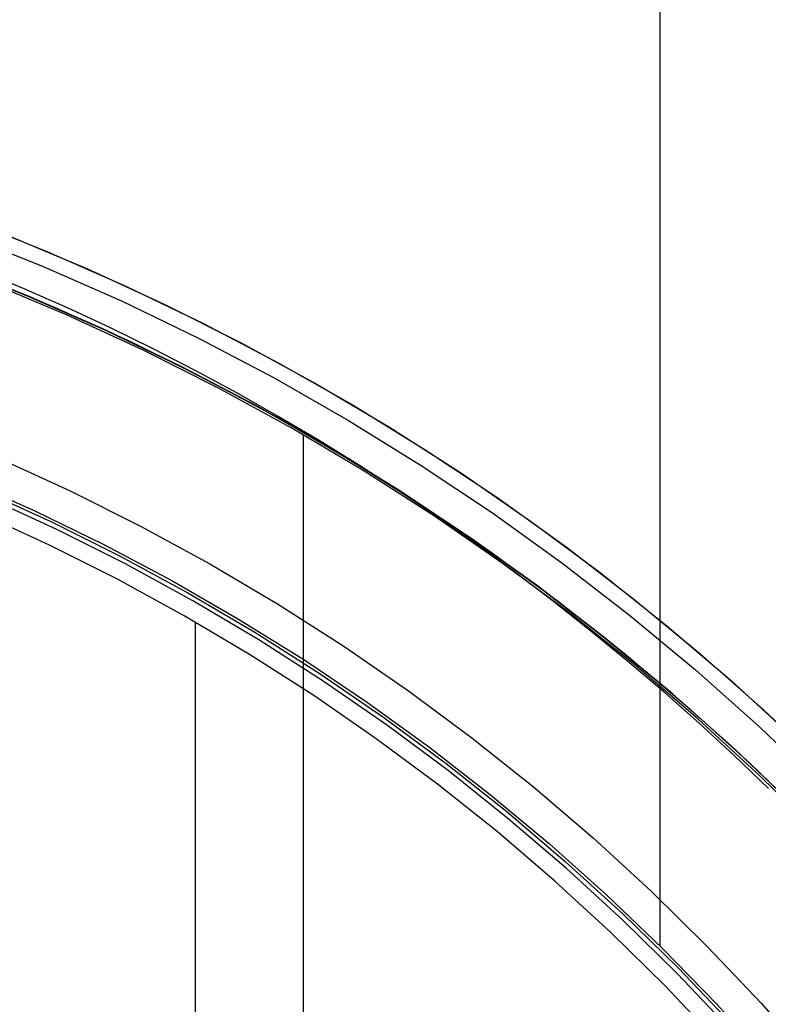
# Model space of a CAD drawing. Header units: millimetres. Extents: x 7986 to 9191, y -11326 to -10283.
# Tile 162 of 256: x 8598 to 8606, y -10650 to -10640. Entities that reach past the tile are written whole.
import ezdxf

# ---------------------------------------------------------------- set-up
doc = ezdxf.new("R2010")
doc.units = ezdxf.units.MM
doc.layers.add('BLANCO METALICO', color=7, linetype='Continuous', true_color=0xededed)

msp = doc.modelspace()

# ---------------------------------------------------------------- linework, layer by layer
at = {"color": 7, "true_color": 0xffffff}
for p, q in [((8598.072, -10642.675, 114.115), (8597.621, -10642.487, 114.115)), ((8598.072, -10642.675, 114.115), (8597.621, -10642.487, 114.115)), ((8598.517, -10642.947, 80.194), (8597.722, -10642.614, 80.194)), ((8598.517, -10642.947, 97.154), (8597.722, -10642.614, 97.154)), ((8598.517, -10642.947, 80.194), (8597.722, -10642.614, 80.194)), ((8598.52, -10642.872, 114.115), (8598.072, -10642.675, 114.115)), ((8598.52, -10642.872, 114.115), (8598.072, -10642.675, 114.115)), ((8599.3, -10643.308, 80.194), (8598.517, -10642.947, 80.194)), ((8599.3, -10643.308, 97.154), (8598.517, -10642.947, 97.154)), ((8599.3, -10643.308, 80.194), (8598.517, -10642.947, 80.194)), ((8598.963, -10643.078, 114.115), (8598.52, -10642.872, 114.115)), ((8598.963, -10643.078, 114.115), (8598.52, -10642.872, 114.115)), ((8599.402, -10643.293, 114.115), (8598.963, -10643.078, 114.115)), ((8599.402, -10643.293, 114.115), (8598.963, -10643.078, 114.115)), ((8600.07, -10643.695, 80.194), (8599.3, -10643.308, 80.194)), ((8600.07, -10643.695, 97.154), (8599.3, -10643.308, 97.154)), ((8600.07, -10643.695, 80.194), (8599.3, -10643.308, 80.194)), ((8599.837, -10643.517, 114.115), (8599.402, -10643.293, 114.115)), ((8599.837, -10643.517, 114.115), (8599.402, -10643.293, 114.115)), ((8600.267, -10643.749, 114.115), (8599.837, -10643.517, 114.115)), ((8600.267, -10643.749, 114.115), (8599.837, -10643.517, 114.115)), ((8600.827, -10644.109, 80.194), (8600.07, -10643.695, 80.194)), ((8600.827, -10644.109, 97.154), (8600.07, -10643.695, 97.154)), ((8600.827, -10644.109, 80.194), (8600.07, -10643.695, 80.194)), ((8600.693, -10643.99, 114.115), (8600.267, -10643.749, 114.115)), ((8600.693, -10643.99, 114.115), (8600.267, -10643.749, 114.115)), ((8601.114, -10644.239, 114.115), (8600.693, -10643.99, 114.115)), ((8601.114, -10644.239, 114.115), (8600.693, -10643.99, 114.115)), ((8601.568, -10644.549, 80.194), (8600.827, -10644.109, 80.194)), ((8601.568, -10644.549, 97.154), (8600.827, -10644.109, 97.154)), ((8601.568, -10644.549, 80.194), (8600.827, -10644.109, 80.194)), ((8600.951, -10644.181, 80.194), (8600.951, -10652.684, 80.194)), ((8601.53, -10644.496, 114.115), (8601.114, -10644.239, 114.115)), ((8601.53, -10644.496, 114.115), (8601.114, -10644.239, 114.115)), ((8601.941, -10644.761, 114.115), (8601.53, -10644.496, 114.115)), ((8601.941, -10644.761, 114.115), (8601.53, -10644.496, 114.115)), ((8602.295, -10645.014, 80.194), (8601.568, -10644.549, 80.194)), ((8602.295, -10645.014, 97.154), (8601.568, -10644.549, 97.154)), ((8602.295, -10645.014, 80.194), (8601.568, -10644.549, 80.194)), ((8602.348, -10645.035, 114.115), (8601.941, -10644.761, 114.115)), ((8602.348, -10645.035, 114.115), (8601.941, -10644.761, 114.115)), ((8598.41, -10645.157, 116.167), (8597.691, -10644.826, 116.167)), ((8598.332, -10645.318, 116.159), (8597.619, -10644.989, 116.159)), ((8598.332, -10645.318, 116.159), (8597.619, -10644.989, 116.159)), ((8603.004, -10645.504, 80.194), (8602.295, -10645.014, 80.194)), ((8603.004, -10645.504, 97.154), (8602.295, -10645.014, 97.154)), ((8603.004, -10645.504, 80.194), (8602.295, -10645.014, 80.194)), ((8602.748, -10645.316, 114.115), (8602.348, -10645.035, 114.115)), ((8602.748, -10645.316, 114.115), (8602.348, -10645.035, 114.115)), ((8599.117, -10645.513, 116.167), (8598.41, -10645.157, 116.167)), ((8599.034, -10645.671, 116.159), (8598.332, -10645.318, 116.159)), ((8599.034, -10645.671, 116.159), (8598.332, -10645.318, 116.159)), ((8603.144, -10645.605, 114.115), (8602.748, -10645.316, 114.115)), ((8603.144, -10645.605, 114.115), (8602.748, -10645.316, 114.115)), ((8599.811, -10645.892, 116.167), (8599.117, -10645.513, 116.167)), ((8603.696, -10646.018, 80.194), (8603.004, -10645.504, 80.194)), ((8603.696, -10646.018, 97.154), (8603.004, -10645.504, 97.154)), ((8603.696, -10646.018, 80.194), (8603.004, -10645.504, 80.194)), ((8599.722, -10646.048, 116.159), (8599.034, -10645.671, 116.159)), ((8599.722, -10646.048, 116.159), (8599.034, -10645.671, 116.159)), ((8603.534, -10645.901, 114.115), (8603.144, -10645.605, 114.115)), ((8603.534, -10645.901, 114.115), (8603.144, -10645.605, 114.115)), ((8600.492, -10646.296, 116.167), (8599.811, -10645.892, 116.167)), ((8603.919, -10646.205, 114.115), (8603.534, -10645.901, 114.115)), ((8603.919, -10646.205, 114.115), (8603.534, -10645.901, 114.115)), ((8600.398, -10646.448, 116.159), (8599.722, -10646.048, 116.159)), ((8600.398, -10646.448, 116.159), (8599.722, -10646.048, 116.159)), ((8604.371, -10646.555, 80.194), (8603.696, -10646.018, 80.194)), ((8604.371, -10646.555, 97.154), (8603.696, -10646.018, 97.154)), ((8604.371, -10646.555, 80.194), (8603.696, -10646.018, 80.194)), ((8599.836, -10646.113, 116.159), (8599.836, -10659.021, 116.159)), ((8601.158, -10646.723, 116.167), (8600.492, -10646.296, 116.167)), ((8604.297, -10646.516, 114.115), (8603.919, -10646.205, 114.115)), ((8604.297, -10646.516, 114.115), (8603.919, -10646.205, 114.115)), ((8601.059, -10646.871, 116.159), (8600.398, -10646.448, 116.159)), ((8601.059, -10646.871, 116.159), (8600.398, -10646.448, 116.159)), ((8604.67, -10646.834, 114.115), (8604.297, -10646.516, 114.115)), ((8604.67, -10646.834, 114.115), (8604.297, -10646.516, 114.115)), ((8605.026, -10647.116, 80.194), (8604.371, -10646.555, 80.194)), ((8605.026, -10647.116, 97.154), (8604.371, -10646.555, 97.154)), ((8605.026, -10647.116, 80.194), (8604.371, -10646.555, 80.194)), ((8601.809, -10647.172, 116.167), (8601.158, -10646.723, 116.167)), ((8601.705, -10647.318, 116.159), (8601.059, -10646.871, 116.159)), ((8601.705, -10647.318, 116.159), (8601.059, -10646.871, 116.159)), ((8605.037, -10647.159, 114.115), (8604.67, -10646.834, 114.115)), ((8605.037, -10647.159, 114.115), (8604.67, -10646.834, 114.115)), ((8602.445, -10647.644, 116.167), (8601.809, -10647.172, 116.167)), ((8605.661, -10647.699, 80.194), (8605.026, -10647.116, 80.194)), ((8605.661, -10647.699, 97.154), (8605.026, -10647.116, 97.154)), ((8605.661, -10647.699, 80.194), (8605.026, -10647.116, 80.194)), ((8605.398, -10647.491, 114.115), (8605.037, -10647.159, 114.115)), ((8605.398, -10647.491, 114.115), (8605.037, -10647.159, 114.115)), ((8602.336, -10647.786, 116.159), (8601.705, -10647.318, 116.159)), ((8602.336, -10647.786, 116.159), (8601.705, -10647.318, 116.159)), ((8605.752, -10647.829, 114.115), (8605.398, -10647.491, 114.115)), ((8605.752, -10647.829, 114.115), (8605.398, -10647.491, 114.115)), ((8603.063, -10648.138, 116.167), (8602.445, -10647.644, 116.167)), ((8606.276, -10648.303, 80.194), (8605.661, -10647.699, 80.194)), ((8606.276, -10648.303, 97.154), (8605.661, -10647.699, 97.154)), ((8606.276, -10648.303, 80.194), (8605.661, -10647.699, 80.194)), ((8602.95, -10648.275, 116.159), (8602.336, -10647.786, 116.159)), ((8602.95, -10648.275, 116.159), (8602.336, -10647.786, 116.159)), ((8603.665, -10648.652, 116.167), (8603.063, -10648.138, 116.167)), ((8603.546, -10648.786, 116.159), (8602.95, -10648.275, 116.159)), ((8603.546, -10648.786, 116.159), (8602.95, -10648.275, 116.159)), ((8604.248, -10649.187, 116.167), (8603.665, -10648.652, 116.167)), ((8604.125, -10649.316, 116.159), (8603.546, -10648.786, 116.159)), ((8604.125, -10649.316, 116.159), (8603.546, -10648.786, 116.159)), ((8604.812, -10649.742, 116.167), (8604.248, -10649.187, 116.167)), ((8604.685, -10649.867, 116.159), (8604.125, -10649.316, 116.159)), ((8604.685, -10649.867, 116.159), (8604.125, -10649.316, 116.159)), ((8605.357, -10650.316, 116.167), (8604.812, -10649.742, 116.167)), ((8605.226, -10650.436, 116.159), (8604.685, -10649.867, 116.159)), ((8605.226, -10650.436, 116.159), (8604.685, -10649.867, 116.159))]:
    msp.add_line(p, q, dxfattribs=at)
at = {"layer": 'BLANCO METALICO'}
for p, q in [((8604.633, -10649.455, 156.581), (8604.633, -10638.197, 156.581)), ((8597.505, -10641.968, 139.165), (8598.323, -10642.295, 139.165)), ((8597.449, -10642.116, 167.412), (8598.268, -10642.443, 167.412)), ((8598.323, -10642.295, 139.165), (8599.129, -10642.649, 139.165)), ((8598.118, -10642.751, 171.559), (8597.31, -10642.429, 171.559)), ((8598.129, -10642.756, 139.965), (8597.328, -10642.436, 139.965)), ((8597.328, -10642.436, 139.665), (8598.129, -10642.756, 139.665)), ((8597.596, -10642.539, 162.581), (8598.392, -10642.867, 162.581)), ((8598.268, -10642.443, 167.412), (8599.076, -10642.799, 167.412)), ((8599.129, -10642.649, 139.165), (8599.922, -10643.031, 139.165)), ((8598.915, -10643.101, 171.559), (8598.118, -10642.751, 171.559)), ((8598.919, -10643.103, 139.965), (8598.129, -10642.756, 139.965)), ((8598.129, -10642.756, 139.665), (8598.919, -10643.103, 139.665)), ((8599.076, -10642.799, 167.412), (8599.871, -10643.183, 167.412)), ((8598.392, -10642.867, 162.581), (8599.176, -10643.223, 162.581)), ((8599.922, -10643.031, 139.165), (8600.701, -10643.44, 139.165)), ((8599.7, -10643.479, 171.559), (8598.915, -10643.101, 171.559)), ((8599.697, -10643.478, 139.965), (8598.919, -10643.103, 139.965)), ((8598.919, -10643.103, 139.665), (8599.697, -10643.478, 139.665)), ((8599.176, -10643.223, 162.581), (8599.948, -10643.605, 162.581)), ((8599.871, -10643.183, 167.412), (8600.652, -10643.594, 167.412)), ((8600.701, -10643.44, 139.165), (8601.466, -10643.876, 139.165)), ((8600.461, -10643.879, 139.965), (8599.697, -10643.478, 139.965)), ((8599.697, -10643.478, 139.665), (8600.461, -10643.879, 139.665)), ((8600.47, -10643.883, 171.559), (8599.7, -10643.479, 171.559)), ((8599.948, -10643.605, 162.581), (8600.706, -10644.014, 162.581)), ((8600.652, -10643.594, 167.412), (8601.419, -10644.032, 167.412)), ((8601.211, -10644.306, 139.965), (8600.461, -10643.879, 139.965)), ((8600.461, -10643.879, 139.665), (8601.211, -10644.306, 139.665)), ((8601.226, -10644.315, 171.559), (8600.47, -10643.883, 171.559)), ((8601.466, -10643.876, 139.165), (8602.215, -10644.338, 139.165)), ((8600.706, -10644.014, 162.581), (8601.449, -10644.449, 162.581)), ((8601.419, -10644.032, 167.412), (8602.169, -10644.496, 167.412)), ((8601.946, -10644.759, 139.965), (8601.211, -10644.306, 139.965)), ((8601.211, -10644.306, 139.665), (8601.946, -10644.759, 139.665)), ((8601.967, -10644.772, 171.559), (8601.226, -10644.315, 171.559)), ((8602.215, -10644.338, 139.165), (8602.948, -10644.825, 139.165)), ((8597.809, -10644.422, 167.412), (8598.547, -10644.76, 167.412)), ((8601.449, -10644.449, 162.581), (8602.177, -10644.909, 162.581)), ((8602.169, -10644.496, 167.412), (8602.903, -10644.986, 167.412)), ((8597.456, -10644.642, 156.581), (8598.181, -10644.965, 156.581)), ((8597.62, -10644.745, 171.559), (8598.346, -10645.076, 171.559)), ((8598.547, -10644.76, 167.412), (8599.273, -10645.124, 167.412)), ((8602.664, -10645.237, 139.965), (8601.946, -10644.759, 139.965)), ((8601.946, -10644.759, 139.665), (8602.664, -10645.237, 139.665)), ((8602.691, -10645.255, 171.559), (8601.967, -10644.772, 171.559)), ((8602.948, -10644.825, 139.165), (8603.664, -10645.338, 139.165)), ((8598.181, -10644.965, 156.581), (8598.894, -10645.313, 156.581)), ((8602.177, -10644.909, 162.581), (8602.889, -10645.393, 162.581)), ((8598.346, -10645.076, 171.559), (8599.061, -10645.432, 171.559)), ((8602.903, -10644.986, 167.412), (8603.62, -10645.502, 167.412)), ((8599.273, -10645.124, 167.412), (8599.986, -10645.512, 167.412)), ((8603.366, -10645.739, 139.965), (8602.664, -10645.237, 139.965)), ((8602.664, -10645.237, 139.665), (8603.366, -10645.739, 139.665)), ((8603.398, -10645.763, 171.559), (8602.691, -10645.255, 171.559)), ((8598.894, -10645.313, 156.581), (8599.595, -10645.685, 156.581)), ((8603.664, -10645.338, 139.165), (8604.362, -10645.875, 139.165)), ((8599.061, -10645.432, 171.559), (8599.762, -10645.812, 171.559)), ((8602.889, -10645.393, 162.581), (8603.584, -10645.902, 162.581)), ((8599.986, -10645.512, 167.412), (8600.685, -10645.925, 167.412)), ((8603.62, -10645.502, 167.412), (8604.318, -10646.042, 167.412)), ((8599.595, -10645.685, 156.581), (8600.282, -10646.081, 156.581)), ((8604.05, -10646.265, 139.965), (8603.366, -10645.739, 139.965)), ((8603.366, -10645.739, 139.665), (8604.05, -10646.265, 139.665)), ((8604.087, -10646.295, 171.559), (8603.398, -10645.763, 171.559)), ((8599.762, -10645.812, 171.559), (8600.451, -10646.217, 171.559)), ((8604.362, -10645.875, 139.165), (8605.04, -10646.435, 139.165)), ((8600.685, -10645.925, 167.412), (8601.369, -10646.362, 167.412)), ((8603.584, -10645.902, 162.581), (8604.26, -10646.435, 162.581)), ((8600.282, -10646.081, 156.581), (8600.956, -10646.5, 156.581)), ((8604.318, -10646.042, 167.412), (8604.997, -10646.606, 167.412)), ((8600.451, -10646.217, 171.559), (8601.124, -10646.645, 171.559)), ((8604.715, -10646.815, 139.965), (8604.05, -10646.265, 139.965)), ((8604.05, -10646.265, 139.665), (8604.715, -10646.815, 139.665)), ((8604.757, -10646.851, 171.559), (8604.087, -10646.295, 171.559)), ((8601.369, -10646.362, 167.412), (8602.038, -10646.823, 167.412)), ((8600.956, -10646.5, 156.581), (8601.614, -10646.942, 156.581)), ((8604.26, -10646.435, 162.581), (8604.918, -10646.991, 162.581)), ((8605.04, -10646.435, 139.165), (8605.699, -10647.019, 139.165)), ((8601.124, -10646.645, 171.559), (8601.782, -10647.097, 171.559)), ((8604.997, -10646.606, 167.412), (8605.656, -10647.194, 167.412)), ((8602.038, -10646.823, 167.412), (8602.69, -10647.307, 167.412)), ((8605.361, -10647.387, 139.965), (8604.715, -10646.815, 139.965)), ((8604.715, -10646.815, 139.665), (8605.361, -10647.387, 139.665)), ((8605.407, -10647.429, 171.559), (8604.757, -10646.851, 171.559)), ((8601.614, -10646.942, 156.581), (8602.257, -10647.407, 156.581)), ((8604.918, -10646.991, 162.581), (8605.557, -10647.568, 162.581)), ((8601.782, -10647.097, 171.559), (8602.425, -10647.571, 171.559)), ((8605.699, -10647.019, 139.165), (8606.338, -10647.625, 139.165)), ((8605.656, -10647.194, 167.412), (8606.294, -10647.804, 167.412)), ((8602.69, -10647.307, 167.412), (8603.325, -10647.813, 167.412)), ((8602.257, -10647.407, 156.581), (8602.884, -10647.894, 156.581)), ((8605.987, -10647.982, 139.965), (8605.361, -10647.387, 139.965)), ((8605.361, -10647.387, 139.665), (8605.987, -10647.982, 139.665)), ((8606.037, -10648.03, 171.559), (8605.407, -10647.429, 171.559)), ((8602.425, -10647.571, 171.559), (8603.05, -10648.067, 171.559)), ((8605.557, -10647.568, 162.581), (8606.175, -10648.168, 162.581)), ((8603.325, -10647.813, 167.412), (8603.942, -10648.34, 167.412)), ((8602.884, -10647.894, 156.581), (8603.493, -10648.402, 156.581)), ((8603.05, -10648.067, 171.559), (8603.658, -10648.585, 171.559)), ((8603.493, -10648.402, 156.581), (8604.084, -10648.93, 156.581)), ((8603.942, -10648.34, 167.412), (8604.54, -10648.889, 167.412)), ((8603.658, -10648.585, 171.559), (8604.247, -10649.123, 171.559)), ((8604.084, -10648.93, 156.581), (8604.657, -10649.479, 156.581)), ((8604.54, -10648.889, 167.412), (8605.119, -10649.459, 167.412)), ((8604.247, -10649.123, 171.559), (8604.817, -10649.681, 171.559)), ((8604.657, -10649.479, 156.581), (8605.211, -10650.047, 156.581)), ((8605.119, -10649.459, 167.412), (8605.678, -10650.048, 167.412)), ((8604.817, -10649.681, 171.559), (8605.368, -10650.259, 171.559)), ((8605.211, -10650.047, 156.581), (8605.745, -10650.634, 156.581)), ((8605.678, -10650.048, 167.412), (8606.216, -10650.656, 167.412))]:
    msp.add_line(p, q, dxfattribs=at)
at = {"layer": 'BLANCO METALICO', "color": 3, "true_color": 0x00ff00}
for p, q in [((8597.913, -10642.127, 138.163), (8598.725, -10642.467, 138.163)), ((8597.913, -10642.127, 141.017), (8598.725, -10642.467, 141.017)), ((8598.725, -10642.467, 138.163), (8599.525, -10642.835, 138.163)), ((8598.725, -10642.467, 141.017), (8599.525, -10642.835, 141.017)), ((8599.525, -10642.835, 138.163), (8600.311, -10643.231, 138.163)), ((8599.525, -10642.835, 141.017), (8600.311, -10643.231, 141.017)), ((8600.311, -10643.231, 138.163), (8601.083, -10643.653, 138.163)), ((8600.311, -10643.231, 141.017), (8601.083, -10643.653, 141.017)), ((8601.083, -10643.653, 138.163), (8601.841, -10644.102, 138.163)), ((8601.083, -10643.653, 141.017), (8601.841, -10644.102, 141.017)), ((8601.841, -10644.102, 138.163), (8602.582, -10644.577, 138.163)), ((8601.841, -10644.102, 141.017), (8602.582, -10644.577, 141.017)), ((8602.582, -10644.577, 138.163), (8603.306, -10645.077, 138.163)), ((8602.582, -10644.577, 141.017), (8603.306, -10645.077, 141.017)), ((8603.306, -10645.077, 138.163), (8604.013, -10645.602, 138.163)), ((8603.306, -10645.077, 141.017), (8604.013, -10645.602, 141.017)), ((8604.013, -10645.602, 138.163), (8604.702, -10646.15, 138.163)), ((8604.013, -10645.602, 141.017), (8604.702, -10646.15, 141.017)), ((8604.702, -10646.15, 138.163), (8605.371, -10646.723, 138.163)), ((8604.702, -10646.15, 141.017), (8605.371, -10646.723, 141.017)), ((8605.371, -10646.723, 138.163), (8606.019, -10647.318, 138.163)), ((8605.371, -10646.723, 141.017), (8606.019, -10647.318, 141.017))]:
    msp.add_line(p, q, dxfattribs=at)

doc.saveas('drawing.dxf')
